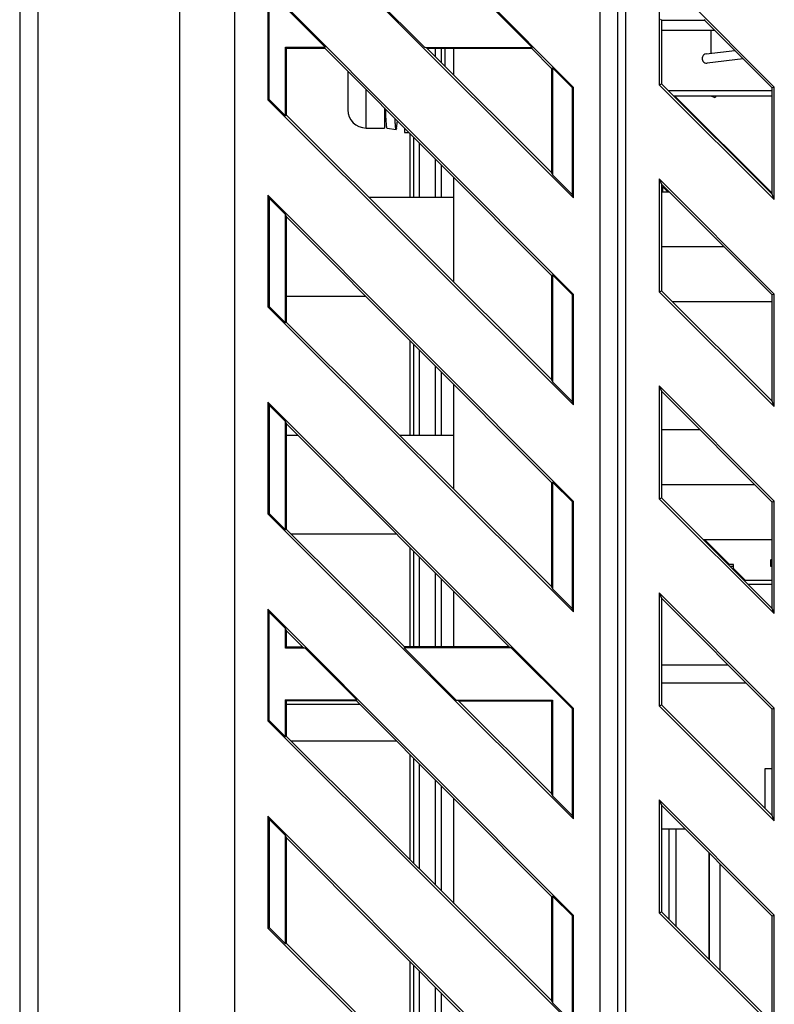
# Model space of a CAD drawing. Header units: millimetres. Extents: x 0 to 1189, y 0 to 841.
# Tile 55 of 64: x 505 to 546, y 448 to 501. Entities that reach past the tile are written whole.
import ezdxf

# ---------------------------------------------------------------- set-up
doc = ezdxf.new("R2010")
doc.units = ezdxf.units.MM
doc.header["$LTSCALE"] = 65.395
for name, color, linetype in [('307034491B_2DXF_CONTINUOUS_LINE', 7, 'CONTINUOUS'), ('3348320300_7DXF_CONTINUOUS_LINE', 7, 'CONTINUOUS'), ('3461999800_1DXF_CONTINUOUS_LINE', 7, 'CONTINUOUS'), ('CNNT-9860B-8DXF_CONTINUOUS_LINE', 7, 'CONTINUOUS'), ('CNNT-PHONE-JDXF_CONTINUOUS_LINE', 7, 'CONTINUOUS'), ('CNNT-XP91-01DXF_CONTINUOUS_LINE', 7, 'CONTINUOUS'), ('CNNT-ZI90-01DXF_CONTINUOUS_LINE', 7, 'CONTINUOUS'), ('NC500E-FRONTDXF_CONTINUOUS_LINE', 7, 'CONTINUOUS'), ('NC50E-CONTRODXF_CONTINUOUS_LINE', 7, 'CONTINUOUS'), ('PRT0001_DXF_CONTINUOUS_LINE', 7, 'CONTINUOUS'), ('SCREW_PAN-SPDXF_CONTINUOUS_LINE', 7, 'CONTINUOUS'), ('SF-M3X17_3-DDXF_CONTINUOUS_LINE', 7, 'CONTINUOUS'), ('STAND_OFF-LADXF_CONTINUOUS_LINE', 7, 'CONTINUOUS')]:
    doc.layers.add(name, color=color, linetype=linetype)

msp = doc.modelspace()

# ---------------------------------------------------------------- linework, layer by layer
at = {"layer": '307034491B_2DXF_CONTINUOUS_LINE', "color": 7, "linetype": 'Continuous'}
for p, q in [((545.972, 458.231), (545.972, 460.408)), ((545.972, 460.408), (546.358, 460.408)), ((542.922, 449.961), (542.922, 455.786)), ((543.522, 449.362), (543.522, 455.184))]:
    msp.add_line(p, q, dxfattribs=at)
at = {"layer": '3348320300_7DXF_CONTINUOUS_LINE', "color": 7, "linetype": 'Continuous'}
for p, q in [((527.972, 499.291), (527.972, 499.766)), ((528.272, 499.765), (528.272, 498.991)), ((526.572, 491.608), (526.572, 495.108)), ((526.772, 491.608), (526.772, 494.907)), ((527.072, 494.606), (527.072, 491.608)), ((527.972, 491.608), (527.972, 493.704)), ((528.272, 493.403), (528.272, 491.608)), ((526.572, 478.608), (526.572, 483.794)), ((526.772, 478.608), (526.772, 483.593)), ((527.072, 483.293), (527.072, 478.608)), ((527.972, 478.608), (527.972, 482.39)), ((528.272, 482.089), (528.272, 478.608)), ((526.572, 467.047), (526.572, 472.48)), ((526.772, 467.047), (526.772, 472.28)), ((527.072, 471.979), (527.072, 467.048)), ((527.972, 467.05), (527.972, 471.077)), ((528.272, 470.776), (528.272, 467.05)), ((526.572, 455.432), (526.572, 461.166)), ((526.772, 455.233), (526.772, 460.966)), ((527.072, 460.665), (527.072, 454.933)), ((527.972, 454.036), (527.972, 459.763)), ((528.272, 459.462), (528.272, 453.737)), ((526.572, 444.118), (526.572, 449.853)), ((526.772, 443.919), (526.772, 449.652)), ((527.072, 449.351), (527.072, 443.62)), ((527.972, 442.722), (527.972, 448.449)), ((528.272, 448.148), (528.272, 442.423))]:
    msp.add_line(p, q, dxfattribs=at)
at = {"layer": '3461999800_1DXF_CONTINUOUS_LINE', "color": 7, "linetype": 'Continuous'}
msp.add_line((528.472, 499.765), (528.472, 498.792), dxfattribs=at)
at = {"layer": 'CNNT-9860B-8DXF_CONTINUOUS_LINE', "color": 7, "linetype": 'Continuous'}
for p, q in [((540.309, 457.108), (541.603, 457.108)), ((540.722, 457.108), (540.722, 452.156)), ((541.122, 451.757), (541.122, 457.108))]:
    msp.add_line(p, q, dxfattribs=at)
at = {"layer": 'CNNT-PHONE-JDXF_CONTINUOUS_LINE', "color": 7, "linetype": 'Continuous'}
for p, q in [((543.997, 471.558), (543.997, 471.515)), ((544.247, 471.558), (543.997, 471.558)), ((544.055, 471.458), (544.247, 471.458)), ((544.247, 471.266), (544.247, 471.558)), ((544.806, 470.708), (546.358, 470.708)), ((546.358, 470.458), (545.057, 470.458))]:
    msp.add_line(p, q, dxfattribs=at)
at = {"layer": 'CNNT-XP91-01DXF_CONTINUOUS_LINE', "color": 7, "linetype": 'Continuous'}
for p, q in [((546.272, 471.808), (546.358, 471.851)), ((546.272, 471.808), (546.272, 471.468)), ((546.272, 471.468), (546.358, 471.425))]:
    msp.add_line(p, q, dxfattribs=at)
at = {"layer": 'CNNT-ZI90-01DXF_CONTINUOUS_LINE', "color": 7, "linetype": 'Continuous'}
for p, q in [((543.032, 499.488), (543.032, 500.741)), ((542.753, 499.456), (544.322, 499.637)), ((544.773, 499.186), (542.811, 498.959)), ((540.675, 497.458), (546.358, 497.458)), ((546.358, 497.158), (540.976, 497.158)), ((543.245, 497.058), (543.034, 497.158)), ((543.292, 497.158), (543.245, 497.058))]:
    msp.add_line(p, q, dxfattribs=at)
msp.add_arc((542.782, 499.208), 0.25, 96.5819, 276.5819, dxfattribs=at)
at = {"layer": 'NC500E-FRONTDXF_CONTINUOUS_LINE', "color": 7, "linetype": 'Continuous'}
for p, q in [((505.242, 582.618), (505.242, 282.8)), ((506.242, 579.068), (506.242, 395.068)), ((513.972, 579.068), (513.972, 395.068)), ((516.972, 576.068), (516.972, 398.068)), ((523.841, 463.905), (519.825, 463.905))]:
    msp.add_line(p, q, dxfattribs=at)
at = {"layer": 'NC500E-FRONTDXF_CONTINUOUS_LINE', "color": 3, "linetype": 'Continuous'}
msp.add_line((525.836, 461.905), (520.083, 461.905), dxfattribs=at)
at = {"layer": 'NC50E-CONTRODXF_CONTINUOUS_LINE', "color": 7, "linetype": 'Continuous'}
for p, q in [((536.939, 549.312), (536.939, 417.504)), ((536.939, 549.312), (536.939, 417.504)), ((536.939, 549.312), (536.939, 417.504)), ((537.903, 549.312), (537.903, 417.504)), ((537.903, 549.312), (537.903, 417.504)), ((537.903, 549.312), (537.903, 417.504)), ((538.372, 417.775), (538.372, 549.041)), ((538.372, 417.775), (538.372, 549.041)), ((538.372, 417.775), (538.372, 549.041)), ((535.511, 497.63), (518.81, 514.374)), ((535.511, 497.63), (518.81, 514.374)), ((535.511, 497.63), (518.81, 514.374)), ((518.81, 508.259), (535.511, 491.6)), ((518.81, 508.259), (535.511, 491.6)), ((518.81, 508.259), (535.511, 491.6)), ((540.188, 503.951), (540.188, 497.773)), ((540.188, 503.951), (540.188, 497.773)), ((540.188, 503.951), (540.188, 497.773)), ((546.478, 497.647), (540.188, 503.951)), ((546.478, 497.647), (540.188, 503.951)), ((546.478, 497.647), (540.188, 503.951)), ((518.81, 503.06), (518.81, 496.945)), ((518.81, 503.06), (518.81, 496.945)), ((518.81, 503.06), (518.81, 496.945)), ((535.511, 486.316), (518.81, 503.06)), ((535.511, 486.316), (518.81, 503.06)), ((535.511, 486.316), (518.81, 503.06)), ((518.878, 496.973), (518.878, 502.896)), ((518.878, 496.973), (518.878, 502.896)), ((518.878, 496.973), (518.878, 502.896)), ((521.936, 499.829), (518.878, 502.896)), ((521.936, 499.829), (518.878, 502.896)), ((521.936, 499.829), (518.878, 502.896)), ((527.367, 499.82), (524.522, 502.658)), ((527.367, 499.82), (524.522, 502.658)), ((527.367, 499.82), (524.522, 502.658)), ((533.241, 499.809), (530.389, 502.668)), ((533.241, 499.809), (530.389, 502.668)), ((533.241, 499.809), (530.389, 502.668)), ((540.309, 501.304), (540.256, 501.357)), ((540.309, 501.304), (540.256, 501.357)), ((540.309, 501.304), (540.256, 501.357)), ((540.309, 501.304), (540.309, 497.823)), ((540.309, 501.304), (540.309, 497.823)), ((540.309, 501.304), (540.309, 497.823)), ((540.309, 501.304), (542.662, 501.301)), ((540.309, 501.304), (542.662, 501.301)), ((540.309, 501.304), (542.662, 501.301)), ((542.662, 501.301), (542.684, 501.353)), ((542.662, 501.301), (542.684, 501.353)), ((542.662, 501.301), (542.684, 501.353)), ((546.358, 497.598), (542.662, 501.301)), ((546.358, 497.598), (542.662, 501.301)), ((546.358, 497.598), (542.662, 501.301)), ((543.221, 500.741), (540.309, 500.741)), ((543.221, 500.741), (540.309, 500.741)), ((543.221, 500.741), (540.309, 500.741)), ((519.773, 496.081), (519.773, 499.833)), ((519.773, 496.081), (519.773, 499.833)), ((519.773, 496.081), (519.773, 499.833)), ((519.825, 499.781), (519.773, 499.833)), ((519.825, 499.781), (519.773, 499.833)), ((519.825, 499.781), (519.773, 499.833)), ((519.773, 499.833), (521.936, 499.829)), ((519.773, 499.833), (521.936, 499.829)), ((519.773, 499.833), (521.936, 499.829)), ((519.825, 496.103), (519.825, 499.781)), ((519.825, 496.103), (519.825, 499.781)), ((519.825, 496.103), (519.825, 499.781)), ((519.825, 499.781), (521.915, 499.777)), ((519.825, 499.781), (521.915, 499.777)), ((519.825, 499.781), (521.915, 499.777)), ((521.915, 499.777), (521.936, 499.829)), ((521.915, 499.777), (521.936, 499.829)), ((521.915, 499.777), (521.936, 499.829)), ((534.304, 487.355), (521.915, 499.777)), ((534.304, 487.355), (521.915, 499.777)), ((534.304, 487.355), (521.915, 499.777)), ((527.495, 499.767), (527.367, 499.82)), ((527.495, 499.767), (527.367, 499.82)), ((527.495, 499.767), (527.367, 499.82)), ((527.367, 499.82), (533.241, 499.809)), ((527.367, 499.82), (533.241, 499.809)), ((527.367, 499.82), (533.241, 499.809)), ((527.495, 499.767), (534.304, 492.975)), ((527.495, 499.767), (534.304, 492.975)), ((527.495, 499.767), (534.304, 492.975)), ((527.495, 499.767), (533.22, 499.756)), ((527.495, 499.767), (533.22, 499.756)), ((527.495, 499.767), (533.22, 499.756)), ((528.972, 498.293), (528.972, 499.764)), ((528.972, 498.293), (528.972, 499.764)), ((528.972, 498.293), (528.972, 499.764)), ((533.22, 499.756), (533.241, 499.809)), ((533.22, 499.756), (533.241, 499.809)), ((533.22, 499.756), (533.241, 499.809)), ((534.304, 498.669), (533.22, 499.756)), ((534.304, 498.669), (533.22, 499.756)), ((534.304, 498.669), (533.22, 499.756)), ((534.304, 498.669), (534.357, 498.691)), ((534.304, 498.669), (534.357, 498.691)), ((534.304, 498.669), (534.357, 498.691)), ((534.304, 498.669), (534.304, 492.975)), ((534.304, 498.669), (534.304, 492.975)), ((534.304, 498.669), (534.304, 492.975)), ((534.357, 498.691), (534.357, 492.848)), ((534.357, 498.691), (534.357, 492.848)), ((534.357, 498.691), (534.357, 492.848)), ((535.443, 497.601), (534.357, 498.691)), ((535.443, 497.601), (534.357, 498.691)), ((535.443, 497.601), (534.357, 498.691)), ((540.188, 497.773), (540.309, 497.823)), ((540.188, 497.773), (540.309, 497.823)), ((540.188, 497.773), (540.309, 497.823)), ((540.188, 497.773), (546.478, 491.496)), ((540.188, 497.773), (546.478, 491.496)), ((540.188, 497.773), (546.478, 491.496)), ((540.309, 497.823), (546.358, 491.787)), ((540.309, 497.823), (546.358, 491.787)), ((540.309, 497.823), (546.358, 491.787)), ((535.511, 497.63), (535.443, 497.601)), ((535.511, 497.63), (535.443, 497.601)), ((535.511, 497.63), (535.443, 497.601)), ((535.443, 491.765), (535.443, 497.601)), ((535.443, 491.765), (535.443, 497.601)), ((535.443, 491.765), (535.443, 497.601)), ((535.511, 491.6), (535.511, 497.63)), ((535.511, 491.6), (535.511, 497.63)), ((535.511, 491.6), (535.511, 497.63)), ((546.478, 497.647), (546.358, 497.598)), ((546.478, 497.647), (546.358, 497.598)), ((546.478, 497.647), (546.358, 497.598)), ((546.358, 491.787), (546.358, 497.598)), ((546.358, 491.787), (546.358, 497.598)), ((546.358, 491.787), (546.358, 497.598)), ((546.478, 491.496), (546.478, 497.647)), ((546.478, 491.496), (546.478, 497.647)), ((546.478, 491.496), (546.478, 497.647)), ((518.81, 496.945), (518.878, 496.973)), ((518.81, 496.945), (518.878, 496.973)), ((518.81, 496.945), (518.878, 496.973)), ((518.81, 496.945), (535.511, 480.287)), ((518.81, 496.945), (535.511, 480.287)), ((518.81, 496.945), (535.511, 480.287)), ((518.878, 496.973), (519.773, 496.081)), ((518.878, 496.973), (519.773, 496.081)), ((518.878, 496.973), (519.773, 496.081)), ((541.05, 497.158), (546.311, 491.908)), ((541.05, 497.158), (546.311, 491.908)), ((541.05, 497.158), (546.311, 491.908)), ((519.825, 496.103), (519.773, 496.081)), ((519.825, 496.103), (519.773, 496.081)), ((519.825, 496.103), (519.773, 496.081)), ((519.825, 496.103), (534.304, 481.661)), ((519.825, 496.103), (534.304, 481.661)), ((519.825, 496.103), (534.304, 481.661)), ((534.304, 492.975), (534.357, 492.848)), ((534.304, 492.975), (534.357, 492.848)), ((534.304, 492.975), (534.357, 492.848)), ((528.972, 486.98), (528.972, 492.701)), ((528.972, 486.98), (528.972, 492.701)), ((528.972, 486.98), (528.972, 492.701)), ((534.357, 492.848), (535.443, 491.765)), ((534.357, 492.848), (535.443, 491.765)), ((534.357, 492.848), (535.443, 491.765)), ((540.188, 492.637), (540.188, 486.46)), ((540.188, 492.637), (540.188, 486.46)), ((540.188, 492.637), (540.188, 486.46)), ((540.188, 492.637), (540.309, 492.345)), ((540.188, 492.637), (540.309, 492.345)), ((540.188, 492.637), (540.309, 492.345)), ((546.478, 486.334), (540.188, 492.637)), ((546.478, 486.334), (540.188, 492.637)), ((546.478, 486.334), (540.188, 492.637)), ((540.309, 492.345), (540.309, 486.51)), ((540.309, 492.345), (540.309, 486.51)), ((540.309, 492.345), (540.309, 486.51)), ((546.358, 486.284), (540.309, 492.345)), ((546.358, 486.284), (540.309, 492.345)), ((546.358, 486.284), (540.309, 492.345)), ((540.361, 492.219), (540.361, 491.908)), ((540.361, 492.219), (540.361, 491.908)), ((540.361, 492.219), (540.361, 491.908)), ((540.672, 491.908), (540.361, 492.219)), ((540.672, 491.908), (540.361, 492.219)), ((540.672, 491.908), (540.361, 492.219)), ((518.81, 491.747), (518.81, 485.631)), ((518.81, 491.747), (518.81, 485.631)), ((518.81, 491.747), (518.81, 485.631)), ((518.81, 491.747), (518.878, 491.582)), ((518.81, 491.747), (518.878, 491.582)), ((518.81, 491.747), (518.878, 491.582)), ((535.511, 475.002), (518.81, 491.747)), ((535.511, 475.002), (518.81, 491.747)), ((535.511, 475.002), (518.81, 491.747)), ((518.878, 491.582), (518.878, 485.659)), ((518.878, 491.582), (518.878, 485.659)), ((518.878, 491.582), (518.878, 485.659)), ((519.773, 490.685), (518.878, 491.582)), ((519.773, 490.685), (518.878, 491.582)), ((519.773, 490.685), (518.878, 491.582)), ((535.511, 491.6), (535.443, 491.765)), ((535.511, 491.6), (535.443, 491.765)), ((535.511, 491.6), (535.443, 491.765)), ((546.478, 491.496), (546.358, 491.787)), ((546.478, 491.496), (546.358, 491.787)), ((546.478, 491.496), (546.358, 491.787)), ((519.773, 484.767), (519.773, 490.685)), ((519.773, 484.767), (519.773, 490.685)), ((519.773, 484.767), (519.773, 490.685)), ((519.825, 490.558), (519.773, 490.685)), ((519.825, 490.558), (519.773, 490.685)), ((519.825, 490.558), (519.773, 490.685)), ((519.825, 484.789), (519.825, 490.558)), ((519.825, 484.789), (519.825, 490.558)), ((519.825, 484.789), (519.825, 490.558)), ((534.304, 476.042), (519.825, 490.558)), ((534.304, 476.042), (519.825, 490.558)), ((534.304, 476.042), (519.825, 490.558)), ((534.304, 487.355), (534.357, 487.377)), ((534.304, 487.355), (534.357, 487.377)), ((534.304, 487.355), (534.357, 487.377)), ((534.304, 487.355), (534.304, 481.661)), ((534.304, 487.355), (534.304, 481.661)), ((534.304, 487.355), (534.304, 481.661)), ((534.357, 487.377), (534.357, 481.535)), ((534.357, 487.377), (534.357, 481.535)), ((534.357, 487.377), (534.357, 481.535)), ((535.443, 486.288), (534.357, 487.377)), ((535.443, 486.288), (534.357, 487.377)), ((535.443, 486.288), (534.357, 487.377)), ((540.188, 486.46), (540.309, 486.51)), ((540.188, 486.46), (540.309, 486.51)), ((540.188, 486.46), (540.309, 486.51)), ((540.188, 486.46), (546.478, 480.182)), ((540.188, 486.46), (546.478, 480.182)), ((540.188, 486.46), (546.478, 480.182)), ((540.309, 486.51), (546.358, 480.473)), ((540.309, 486.51), (546.358, 480.473)), ((540.309, 486.51), (546.358, 480.473)), ((535.511, 486.316), (535.443, 486.288)), ((535.511, 486.316), (535.443, 486.288)), ((535.511, 486.316), (535.443, 486.288)), ((535.443, 480.451), (535.443, 486.288)), ((535.443, 480.451), (535.443, 486.288)), ((535.443, 480.451), (535.443, 486.288)), ((535.511, 480.287), (535.511, 486.316)), ((535.511, 480.287), (535.511, 486.316)), ((535.511, 480.287), (535.511, 486.316)), ((546.478, 486.334), (546.358, 486.284)), ((546.478, 486.334), (546.358, 486.284)), ((546.478, 486.334), (546.358, 486.284)), ((546.358, 480.473), (546.358, 486.284)), ((546.358, 480.473), (546.358, 486.284)), ((546.358, 480.473), (546.358, 486.284)), ((546.478, 480.182), (546.478, 486.334)), ((546.478, 480.182), (546.478, 486.334)), ((546.478, 480.182), (546.478, 486.334)), ((518.81, 485.631), (518.878, 485.659)), ((518.81, 485.631), (518.878, 485.659)), ((518.81, 485.631), (518.878, 485.659)), ((518.81, 485.631), (535.511, 468.973)), ((518.81, 485.631), (535.511, 468.973)), ((518.81, 485.631), (535.511, 468.973)), ((518.878, 485.659), (519.773, 484.767)), ((518.878, 485.659), (519.773, 484.767)), ((518.878, 485.659), (519.773, 484.767)), ((519.825, 484.789), (519.773, 484.767)), ((519.825, 484.789), (519.773, 484.767)), ((519.825, 484.789), (519.773, 484.767)), ((519.825, 484.789), (534.304, 470.347)), ((519.825, 484.789), (534.304, 470.347)), ((519.825, 484.789), (534.304, 470.347)), ((534.304, 481.661), (534.357, 481.535)), ((534.304, 481.661), (534.357, 481.535)), ((534.304, 481.661), (534.357, 481.535)), ((528.972, 475.666), (528.972, 481.388)), ((528.972, 475.666), (528.972, 481.388)), ((528.972, 475.666), (528.972, 481.388)), ((534.357, 481.535), (535.443, 480.451)), ((534.357, 481.535), (535.443, 480.451)), ((534.357, 481.535), (535.443, 480.451)), ((540.188, 481.323), (540.188, 475.146)), ((540.188, 481.323), (540.188, 475.146)), ((540.188, 481.323), (540.188, 475.146)), ((540.188, 481.323), (540.309, 481.032)), ((540.188, 481.323), (540.309, 481.032)), ((540.188, 481.323), (540.309, 481.032)), ((546.478, 475.02), (540.188, 481.323)), ((546.478, 475.02), (540.188, 481.323)), ((546.478, 475.02), (540.188, 481.323)), ((540.309, 481.032), (540.309, 475.196)), ((540.309, 481.032), (540.309, 475.196)), ((540.309, 481.032), (540.309, 475.196)), ((546.358, 474.97), (540.309, 481.032)), ((546.358, 474.97), (540.309, 481.032)), ((546.358, 474.97), (540.309, 481.032)), ((518.81, 480.433), (518.81, 474.317)), ((518.81, 480.433), (518.81, 474.317)), ((518.81, 480.433), (518.81, 474.317)), ((518.81, 480.433), (518.878, 480.268)), ((518.81, 480.433), (518.878, 480.268)), ((518.81, 480.433), (518.878, 480.268)), ((535.511, 463.688), (518.81, 480.433)), ((535.511, 463.688), (518.81, 480.433)), ((535.511, 463.688), (518.81, 480.433)), ((518.878, 480.268), (518.878, 474.346)), ((518.878, 480.268), (518.878, 474.346)), ((518.878, 480.268), (518.878, 474.346)), ((519.773, 479.371), (518.878, 480.268)), ((519.773, 479.371), (518.878, 480.268)), ((519.773, 479.371), (518.878, 480.268)), ((535.511, 480.287), (535.443, 480.451)), ((535.511, 480.287), (535.443, 480.451)), ((535.511, 480.287), (535.443, 480.451)), ((546.478, 480.182), (546.358, 480.473)), ((546.478, 480.182), (546.358, 480.473)), ((546.478, 480.182), (546.358, 480.473)), ((519.773, 473.454), (519.773, 479.371)), ((519.773, 473.454), (519.773, 479.371)), ((519.773, 473.454), (519.773, 479.371)), ((519.825, 479.245), (519.773, 479.371)), ((519.825, 479.245), (519.773, 479.371)), ((519.825, 479.245), (519.773, 479.371)), ((519.825, 473.475), (519.825, 479.245)), ((519.825, 473.475), (519.825, 479.245)), ((519.825, 473.475), (519.825, 479.245)), ((531.981, 467.057), (519.825, 479.245)), ((531.981, 467.057), (519.825, 479.245)), ((531.981, 467.057), (519.825, 479.245)), ((534.304, 476.042), (534.357, 476.063)), ((534.304, 476.042), (534.357, 476.063)), ((534.304, 476.042), (534.357, 476.063)), ((534.304, 476.042), (534.304, 470.347)), ((534.304, 476.042), (534.304, 470.347)), ((534.304, 476.042), (534.304, 470.347)), ((534.357, 476.063), (534.357, 470.221)), ((534.357, 476.063), (534.357, 470.221)), ((534.357, 476.063), (534.357, 470.221)), ((535.443, 474.974), (534.357, 476.063)), ((535.443, 474.974), (534.357, 476.063)), ((535.443, 474.974), (534.357, 476.063)), ((540.188, 475.146), (540.309, 475.196)), ((540.188, 475.146), (540.309, 475.196)), ((540.188, 475.146), (540.309, 475.196)), ((540.188, 475.146), (546.478, 468.869)), ((540.188, 475.146), (546.478, 468.869)), ((540.188, 475.146), (546.478, 468.869)), ((540.309, 475.196), (546.358, 469.159)), ((540.309, 475.196), (546.358, 469.159)), ((540.309, 475.196), (546.358, 469.159)), ((535.511, 475.002), (535.443, 474.974)), ((535.511, 475.002), (535.443, 474.974)), ((535.511, 475.002), (535.443, 474.974)), ((535.443, 469.137), (535.443, 474.974)), ((535.443, 469.137), (535.443, 474.974)), ((535.443, 469.137), (535.443, 474.974)), ((535.511, 468.973), (535.511, 475.002)), ((535.511, 468.973), (535.511, 475.002)), ((535.511, 468.973), (535.511, 475.002)), ((546.478, 475.02), (546.358, 474.97)), ((546.478, 475.02), (546.358, 474.97)), ((546.478, 475.02), (546.358, 474.97)), ((546.358, 469.159), (546.358, 474.97)), ((546.358, 469.159), (546.358, 474.97)), ((546.358, 469.159), (546.358, 474.97)), ((546.478, 468.869), (546.478, 475.02)), ((546.478, 468.869), (546.478, 475.02)), ((546.478, 468.869), (546.478, 475.02)), ((518.81, 474.317), (518.878, 474.346)), ((518.81, 474.317), (518.878, 474.346)), ((518.81, 474.317), (518.878, 474.346)), ((518.81, 474.317), (535.511, 457.659)), ((518.81, 474.317), (535.511, 457.659)), ((518.81, 474.317), (535.511, 457.659)), ((518.878, 474.346), (519.773, 473.454)), ((518.878, 474.346), (519.773, 473.454)), ((518.878, 474.346), (519.773, 473.454)), ((519.825, 473.475), (519.773, 473.454)), ((519.825, 473.475), (519.773, 473.454)), ((519.825, 473.475), (519.773, 473.454)), ((519.825, 473.475), (526.271, 467.047)), ((519.825, 473.475), (526.271, 467.047)), ((519.825, 473.475), (526.271, 467.047)), ((542.676, 472.908), (544.029, 471.558)), ((542.676, 472.908), (544.029, 471.558)), ((542.676, 472.908), (544.029, 471.558)), ((544.247, 471.34), (544.881, 470.708)), ((544.247, 471.34), (544.881, 470.708)), ((544.247, 471.34), (544.881, 470.708)), ((534.304, 470.347), (534.357, 470.221)), ((534.304, 470.347), (534.357, 470.221)), ((534.304, 470.347), (534.357, 470.221)), ((528.972, 467.051), (528.972, 470.074)), ((528.972, 467.051), (528.972, 470.074)), ((528.972, 467.051), (528.972, 470.074)), ((534.357, 470.221), (535.443, 469.137)), ((534.357, 470.221), (535.443, 469.137)), ((534.357, 470.221), (535.443, 469.137)), ((540.188, 470.01), (540.188, 463.832)), ((540.188, 470.01), (540.188, 463.832)), ((540.188, 470.01), (540.188, 463.832)), ((540.188, 470.01), (540.309, 469.718)), ((540.188, 470.01), (540.309, 469.718)), ((540.188, 470.01), (540.309, 469.718)), ((546.478, 463.706), (540.188, 470.01)), ((546.478, 463.706), (540.188, 470.01)), ((546.478, 463.706), (540.188, 470.01)), ((540.309, 469.718), (540.309, 463.882)), ((540.309, 469.718), (540.309, 463.882)), ((540.309, 469.718), (540.309, 463.882)), ((546.358, 463.656), (540.309, 469.718)), ((546.358, 463.656), (540.309, 469.718)), ((546.358, 463.656), (540.309, 469.718)), ((518.81, 469.119), (518.81, 463.004)), ((518.81, 469.119), (518.81, 463.004)), ((518.81, 469.119), (518.81, 463.004)), ((518.81, 469.119), (518.878, 468.954)), ((518.81, 469.119), (518.878, 468.954)), ((518.81, 469.119), (518.878, 468.954)), ((535.511, 452.375), (518.81, 469.119)), ((535.511, 452.375), (518.81, 469.119)), ((535.511, 452.375), (518.81, 469.119)), ((518.878, 463.032), (518.878, 468.954)), ((518.878, 463.032), (518.878, 468.954)), ((518.878, 463.032), (518.878, 468.954)), ((519.773, 468.058), (518.878, 468.954)), ((519.773, 468.058), (518.878, 468.954)), ((519.773, 468.058), (518.878, 468.954)), ((535.511, 468.973), (535.443, 469.137)), ((535.511, 468.973), (535.443, 469.137)), ((535.511, 468.973), (535.443, 469.137)), ((546.478, 468.869), (546.358, 469.159)), ((546.478, 468.869), (546.358, 469.159)), ((546.478, 468.869), (546.358, 469.159)), ((519.773, 466.982), (519.773, 468.058)), ((519.773, 466.982), (519.773, 468.058)), ((519.773, 466.982), (519.773, 468.058)), ((519.825, 467.931), (519.773, 468.058)), ((519.825, 467.931), (519.773, 468.058)), ((519.825, 467.931), (519.773, 468.058)), ((519.825, 467.035), (519.825, 467.931)), ((519.825, 467.035), (519.825, 467.931)), ((519.825, 467.035), (519.825, 467.931)), ((520.717, 467.036), (519.825, 467.931)), ((520.717, 467.036), (519.825, 467.931)), ((520.717, 467.036), (519.825, 467.931)), ((519.825, 467.035), (519.773, 466.982)), ((519.825, 467.035), (519.773, 466.982)), ((519.825, 467.035), (519.773, 466.982)), ((520.843, 466.984), (519.773, 466.982)), ((520.843, 466.984), (519.773, 466.982)), ((520.843, 466.984), (519.773, 466.982)), ((520.717, 467.036), (519.825, 467.035)), ((520.717, 467.036), (519.825, 467.035)), ((520.717, 467.036), (519.825, 467.035)), ((520.717, 467.036), (520.843, 466.984)), ((520.717, 467.036), (520.843, 466.984)), ((520.717, 467.036), (520.843, 466.984)), ((520.843, 466.984), (523.661, 464.16)), ((520.843, 466.984), (523.661, 464.16)), ((520.843, 466.984), (523.661, 464.16)), ((526.271, 467.047), (526.249, 466.994)), ((526.271, 467.047), (526.249, 466.994)), ((526.271, 467.047), (526.249, 466.994)), ((532.107, 467.005), (526.249, 466.994)), ((532.107, 467.005), (526.249, 466.994)), ((532.107, 467.005), (526.249, 466.994)), ((526.249, 466.994), (529.101, 464.15)), ((526.249, 466.994), (529.101, 464.15)), ((526.249, 466.994), (529.101, 464.15)), ((531.981, 467.057), (526.271, 467.047)), ((531.981, 467.057), (526.271, 467.047)), ((531.981, 467.057), (526.271, 467.047)), ((531.981, 467.057), (532.107, 467.005)), ((531.981, 467.057), (532.107, 467.005)), ((531.981, 467.057), (532.107, 467.005)), ((532.107, 467.005), (535.443, 463.66)), ((532.107, 467.005), (535.443, 463.66)), ((532.107, 467.005), (535.443, 463.66)), ((540.309, 466.074), (543.945, 466.074)), ((540.309, 466.074), (543.945, 466.074)), ((540.309, 466.074), (543.945, 466.074)), ((544.943, 465.074), (540.309, 465.074)), ((544.943, 465.074), (540.309, 465.074)), ((544.943, 465.074), (540.309, 465.074)), ((519.773, 462.14), (519.773, 464.167)), ((519.773, 462.14), (519.773, 464.167)), ((519.773, 462.14), (519.773, 464.167)), ((519.825, 464.114), (519.773, 464.167)), ((519.825, 464.114), (519.773, 464.167)), ((519.825, 464.114), (519.773, 464.167)), ((519.773, 464.167), (523.661, 464.16)), ((519.773, 464.167), (523.661, 464.16)), ((519.773, 464.167), (523.661, 464.16)), ((519.825, 462.162), (519.825, 464.114)), ((519.825, 462.162), (519.825, 464.114)), ((519.825, 462.162), (519.825, 464.114)), ((519.825, 464.114), (523.639, 464.107)), ((519.825, 464.114), (523.639, 464.107)), ((519.825, 464.114), (523.639, 464.107)), ((523.639, 464.107), (523.661, 464.16)), ((523.639, 464.107), (523.661, 464.16)), ((523.639, 464.107), (523.661, 464.16)), ((534.304, 453.414), (523.639, 464.107)), ((534.304, 453.414), (523.639, 464.107)), ((534.304, 453.414), (523.639, 464.107)), ((529.228, 464.097), (529.101, 464.15)), ((529.228, 464.097), (529.101, 464.15)), ((529.228, 464.097), (529.101, 464.15)), ((529.101, 464.15), (534.357, 464.14)), ((529.101, 464.15), (534.357, 464.14)), ((529.101, 464.15), (534.357, 464.14)), ((529.228, 464.097), (534.304, 459.034)), ((529.228, 464.097), (534.304, 459.034)), ((529.228, 464.097), (534.304, 459.034)), ((529.228, 464.097), (534.304, 464.088)), ((529.228, 464.097), (534.304, 464.088)), ((529.228, 464.097), (534.304, 464.088)), ((534.304, 464.088), (534.357, 464.14)), ((534.304, 464.088), (534.357, 464.14)), ((534.304, 464.088), (534.357, 464.14)), ((534.304, 464.088), (534.304, 459.034)), ((534.304, 464.088), (534.304, 459.034)), ((534.304, 464.088), (534.304, 459.034)), ((534.357, 464.14), (534.357, 458.907)), ((534.357, 464.14), (534.357, 458.907)), ((534.357, 464.14), (534.357, 458.907)), ((540.188, 463.832), (540.309, 463.882)), ((540.188, 463.832), (540.309, 463.882)), ((540.188, 463.832), (540.309, 463.882)), ((540.188, 463.832), (546.478, 457.555)), ((540.188, 463.832), (546.478, 457.555)), ((540.188, 463.832), (546.478, 457.555)), ((540.309, 463.882), (546.358, 457.846)), ((540.309, 463.882), (546.358, 457.846)), ((540.309, 463.882), (546.358, 457.846)), ((535.511, 463.688), (535.443, 463.66)), ((535.511, 463.688), (535.443, 463.66)), ((535.511, 463.688), (535.443, 463.66)), ((535.443, 457.824), (535.443, 463.66)), ((535.443, 457.824), (535.443, 463.66)), ((535.443, 457.824), (535.443, 463.66)), ((535.511, 457.659), (535.511, 463.688)), ((535.511, 457.659), (535.511, 463.688)), ((535.511, 457.659), (535.511, 463.688)), ((546.478, 463.706), (546.358, 463.656)), ((546.478, 463.706), (546.358, 463.656)), ((546.478, 463.706), (546.358, 463.656)), ((546.358, 457.846), (546.358, 463.656)), ((546.358, 457.846), (546.358, 463.656)), ((546.358, 457.846), (546.358, 463.656)), ((546.478, 457.555), (546.478, 463.706)), ((546.478, 457.555), (546.478, 463.706)), ((546.478, 457.555), (546.478, 463.706)), ((518.81, 463.004), (518.878, 463.032)), ((518.81, 463.004), (518.878, 463.032)), ((518.81, 463.004), (518.878, 463.032)), ((518.81, 463.004), (535.511, 446.346)), ((518.81, 463.004), (535.511, 446.346)), ((518.81, 463.004), (535.511, 446.346)), ((518.878, 463.032), (519.773, 462.14)), ((518.878, 463.032), (519.773, 462.14)), ((518.878, 463.032), (519.773, 462.14)), ((519.825, 462.162), (519.773, 462.14)), ((519.825, 462.162), (519.773, 462.14)), ((519.825, 462.162), (519.773, 462.14)), ((519.825, 462.162), (534.304, 447.72)), ((519.825, 462.162), (534.304, 447.72)), ((519.825, 462.162), (534.304, 447.72)), ((534.304, 459.034), (534.357, 458.907)), ((534.304, 459.034), (534.357, 458.907)), ((534.304, 459.034), (534.357, 458.907)), ((528.972, 453.038), (528.972, 458.76)), ((528.972, 453.038), (528.972, 458.76)), ((528.972, 453.038), (528.972, 458.76)), ((534.357, 458.907), (535.443, 457.824)), ((534.357, 458.907), (535.443, 457.824)), ((534.357, 458.907), (535.443, 457.824)), ((540.188, 458.696), (540.188, 452.519)), ((540.188, 458.696), (540.188, 452.519)), ((540.188, 458.696), (540.188, 452.519)), ((540.188, 458.696), (540.309, 458.404)), ((540.188, 458.696), (540.309, 458.404)), ((540.188, 458.696), (540.309, 458.404)), ((546.478, 452.393), (540.188, 458.696)), ((546.478, 452.393), (540.188, 458.696)), ((546.478, 452.393), (540.188, 458.696)), ((540.309, 458.404), (540.309, 452.569)), ((540.309, 458.404), (540.309, 452.569)), ((540.309, 458.404), (540.309, 452.569)), ((546.358, 452.343), (540.309, 458.404)), ((546.358, 452.343), (540.309, 458.404)), ((546.358, 452.343), (540.309, 458.404)), ((518.81, 457.806), (518.81, 451.69)), ((518.81, 457.806), (518.81, 451.69)), ((518.81, 457.806), (518.81, 451.69)), ((518.81, 457.806), (518.878, 457.641)), ((518.81, 457.806), (518.878, 457.641)), ((518.81, 457.806), (518.878, 457.641)), ((535.511, 441.061), (518.81, 457.806)), ((535.511, 441.061), (518.81, 457.806)), ((535.511, 441.061), (518.81, 457.806)), ((518.878, 457.641), (518.878, 451.718)), ((518.878, 457.641), (518.878, 451.718)), ((518.878, 457.641), (518.878, 451.718)), ((519.773, 456.744), (518.878, 457.641)), ((519.773, 456.744), (518.878, 457.641)), ((519.773, 456.744), (518.878, 457.641)), ((535.511, 457.659), (535.443, 457.824)), ((535.511, 457.659), (535.443, 457.824)), ((535.511, 457.659), (535.443, 457.824)), ((546.478, 457.555), (546.358, 457.846)), ((546.478, 457.555), (546.358, 457.846)), ((546.478, 457.555), (546.358, 457.846)), ((519.773, 450.826), (519.773, 456.744)), ((519.773, 450.826), (519.773, 456.744)), ((519.773, 450.826), (519.773, 456.744)), ((519.825, 456.617), (519.773, 456.744)), ((519.825, 456.617), (519.773, 456.744)), ((519.825, 456.617), (519.773, 456.744)), ((519.825, 450.848), (519.825, 456.617)), ((519.825, 450.848), (519.825, 456.617)), ((519.825, 450.848), (519.825, 456.617)), ((534.304, 442.1), (519.825, 456.617)), ((534.304, 442.1), (519.825, 456.617)), ((534.304, 442.1), (519.825, 456.617)), ((534.304, 453.414), (534.357, 453.436)), ((534.304, 453.414), (534.357, 453.436)), ((534.304, 453.414), (534.357, 453.436)), ((534.304, 453.414), (534.304, 447.72)), ((534.304, 453.414), (534.304, 447.72)), ((534.304, 453.414), (534.304, 447.72)), ((534.357, 453.436), (534.357, 447.593)), ((534.357, 453.436), (534.357, 447.593)), ((534.357, 453.436), (534.357, 447.593)), ((535.443, 452.347), (534.357, 453.436)), ((535.443, 452.347), (534.357, 453.436)), ((535.443, 452.347), (534.357, 453.436)), ((540.188, 452.519), (540.309, 452.569)), ((540.188, 452.519), (540.309, 452.569)), ((540.188, 452.519), (540.309, 452.569)), ((540.309, 452.569), (546.358, 446.532)), ((540.309, 452.569), (546.358, 446.532)), ((540.309, 452.569), (546.358, 446.532)), ((535.511, 452.375), (535.443, 452.347)), ((535.511, 452.375), (535.443, 452.347)), ((535.511, 452.375), (535.443, 452.347)), ((535.443, 446.51), (535.443, 452.347)), ((535.443, 446.51), (535.443, 452.347)), ((535.443, 446.51), (535.443, 452.347)), ((535.511, 446.346), (535.511, 452.375)), ((535.511, 446.346), (535.511, 452.375)), ((535.511, 446.346), (535.511, 452.375)), ((540.188, 452.519), (546.478, 446.241)), ((540.188, 452.519), (546.478, 446.241)), ((540.188, 452.519), (546.478, 446.241)), ((546.478, 452.393), (546.358, 452.343)), ((546.478, 452.393), (546.358, 452.343)), ((546.478, 452.393), (546.358, 452.343)), ((546.358, 446.532), (546.358, 452.343)), ((546.358, 446.532), (546.358, 452.343)), ((546.358, 446.532), (546.358, 452.343)), ((546.478, 446.241), (546.478, 452.393)), ((546.478, 446.241), (546.478, 452.393)), ((546.478, 446.241), (546.478, 452.393)), ((518.81, 451.69), (518.878, 451.718)), ((518.81, 451.69), (518.878, 451.718)), ((518.81, 451.69), (518.878, 451.718)), ((518.81, 451.69), (535.511, 435.032)), ((518.81, 451.69), (535.511, 435.032)), ((518.81, 451.69), (535.511, 435.032)), ((518.878, 451.718), (519.773, 450.826)), ((518.878, 451.718), (519.773, 450.826)), ((518.878, 451.718), (519.773, 450.826)), ((519.825, 450.848), (519.773, 450.826)), ((519.825, 450.848), (519.773, 450.826)), ((519.825, 450.848), (519.773, 450.826)), ((519.825, 450.848), (534.304, 436.406)), ((519.825, 450.848), (534.304, 436.406)), ((519.825, 450.848), (534.304, 436.406)), ((534.304, 447.72), (534.357, 447.593)), ((534.304, 447.72), (534.357, 447.593)), ((534.304, 447.72), (534.357, 447.593)), ((534.357, 447.593), (535.443, 446.51)), ((534.357, 447.593), (535.443, 446.51)), ((534.357, 447.593), (535.443, 446.51))]:
    msp.add_line(p, q, dxfattribs=at)
at = {"layer": 'PRT0001_DXF_CONTINUOUS_LINE', "color": 7, "linetype": 'Continuous'}
for p, q in [((545.972, 458.231), (545.972, 460.408)), ((545.972, 460.408), (546.358, 460.408)), ((542.922, 455.786), (542.922, 449.961)), ((543.522, 449.362), (543.522, 455.184))]:
    msp.add_line(p, q, dxfattribs=at)
at = {"layer": 'SCREW_PAN-SPDXF_CONTINUOUS_LINE', "color": 7, "linetype": 'Continuous'}
for p, q in [((523.172, 498.516), (523.172, 496.408)), ((524.172, 495.408), (524.172, 497.514)), ((525.172, 496.511), (525.172, 495.408)), ((525.831, 495.389), (525.888, 495.794)), ((524.172, 495.408), (525.172, 495.408)), ((525.316, 495.393), (525.811, 495.321)), ((526.272, 495.408), (526.272, 495.158)), ((526.272, 495.158), (526.522, 495.158))]:
    msp.add_line(p, q, dxfattribs=at)
msp.add_arc((524.172, 496.408), 1, 180, 270, dxfattribs=at)
for points, knots in [([(525.316, 495.393), (525.314, 495.393), (525.31, 495.4), (525.306, 495.414), (525.301, 495.437), (525.296, 495.468), (525.292, 495.507), (525.287, 495.555), (525.282, 495.611), (525.275, 495.701), (525.267, 495.833), (525.258, 496.013), (525.249, 496.219), (525.243, 496.365), (525.24, 496.442)], [0, 0, 0, 0, 0.006647, 0.020506, 0.042275, 0.072029, 0.109743, 0.155313, 0.208589, 0.269415, 0.412938, 0.584045, 0.780568, 1, 1, 1, 1]), ([(525.811, 495.321), (525.809, 495.321), (525.806, 495.325), (525.803, 495.333), (525.799, 495.346), (525.794, 495.372), (525.788, 495.417), (525.781, 495.485), (525.773, 495.571), (525.766, 495.675), (525.759, 495.796), (525.755, 495.882), (525.753, 495.928)], [0, 0, 0, 0, 0.00769, 0.021795, 0.043327, 0.072488, 0.153813, 0.265601, 0.407129, 0.577515, 0.775585, 1, 1, 1, 1]), ([(525.831, 495.389), (525.829, 495.379), (525.826, 495.362), (525.822, 495.342), (525.818, 495.33), (525.816, 495.325), (525.813, 495.321), (525.811, 495.321)], [0, 0, 0, 0, 0.423262, 0.727358, 0.835208, 0.914598, 1, 1, 1, 1])]:
    msp.add_open_spline(points, degree=3, knots=knots, dxfattribs=at)
at = {"layer": 'SF-M3X17_3-DDXF_CONTINUOUS_LINE', "color": 7, "linetype": 'Continuous'}
for p, q in [((528.972, 491.608), (524.332, 491.608)), ((524.164, 486.208), (519.825, 486.208)), ((520.46, 478.608), (519.825, 478.608)), ((528.972, 478.608), (526.022, 478.608)), ((525.846, 473.208), (520.093, 473.208))]:
    msp.add_line(p, q, dxfattribs=at)
at = {"layer": 'STAND_OFF-LADXF_CONTINUOUS_LINE', "color": 7, "linetype": 'Continuous'}
for p, q in [((540.746, 491.908), (540.309, 491.908)), ((546.358, 491.908), (546.237, 491.908)), ((543.739, 488.908), (540.309, 488.908)), ((546.358, 485.908), (540.912, 485.908)), ((542.428, 478.908), (540.309, 478.908)), ((545.422, 475.908), (540.309, 475.908)), ((546.358, 472.908), (542.602, 472.908))]:
    msp.add_line(p, q, dxfattribs=at)

doc.saveas('drawing.dxf')
